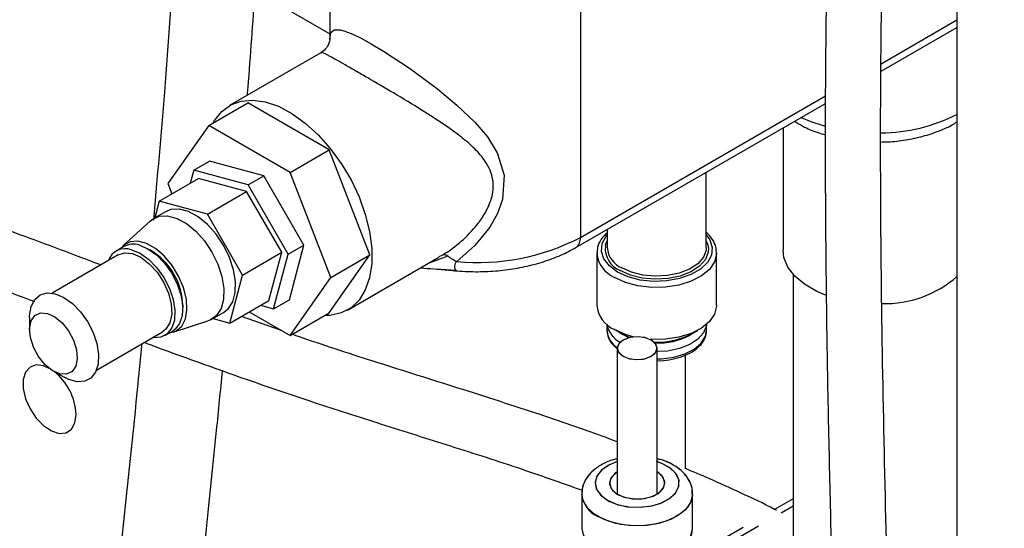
# Model space of a CAD drawing. Header units: inches. Extents: x 0.6 to 33.8, y 0 to 21.7.
# Tile 122 of 169: x 29.829 to 30.939, y 12.037 to 12.61. Entities that reach past the tile are written whole.
import ezdxf

# ---------------------------------------------------------------- set-up
doc = ezdxf.new("R2010")
doc.units = ezdxf.units.IN
doc.header["$MEASUREMENT"] = 0

msp = doc.modelspace()

# ---------------------------------------------------------------- linework, layer by layer
at = {"color": 7, "linetype": 'Continuous'}
for p, q in [((30.8861, 13.4921), (30.8861, 9.8821)), ((29.7216, 12.858), (30.1785, 12.5942)), ((30.1785, 12.725), (30.1785, 12.5877)), ((30.4612, 12.6574), (30.4612, 12.3645)), ((30.8004, 12.5603), (30.8861, 12.6097)), ((30.8004, 12.5518), (30.8861, 12.6013)), ((30.1685, 12.5727), (30.0654, 12.5132)), ((30.4612, 12.3645), (30.7377, 12.5241)), ((30.0419, 12.4908), (30.0861, 12.5163)), ((30.1779, 12.4632), (30.0861, 12.5163)), ((30.4561, 12.353), (30.7376, 12.5156)), ((30.0419, 12.4908), (29.9959, 12.4254)), ((30.1337, 12.4377), (30.0419, 12.4908)), ((30.6899, 12.488), (30.6899, 12.3504)), ((30.1337, 12.4377), (30.1779, 12.4632)), ((30.2238, 12.3449), (30.1779, 12.4632)), ((30.025, 12.4403), (30.0427, 12.4505)), ((30.1043, 12.434), (30.0427, 12.4505)), ((29.9862, 12.4054), (30.0304, 12.4309)), ((30.025, 12.4403), (30.0211, 12.4255)), ((30.0866, 12.4238), (30.025, 12.4403)), ((30.0846, 12.4164), (30.0304, 12.4309)), ((30.0866, 12.4238), (30.1043, 12.434)), ((30.1494, 12.3559), (30.1043, 12.434)), ((30.1797, 12.3194), (30.1337, 12.4377)), ((30.6033, 12.353), (30.6033, 12.438)), ((29.9959, 12.4254), (30.0005, 12.4137)), ((30.1317, 12.3457), (30.0866, 12.4238)), ((30.0405, 12.3909), (30.0846, 12.4164)), ((30.1243, 12.3477), (30.0846, 12.4164)), ((29.9862, 12.4054), (29.9812, 12.3866)), ((30.0405, 12.3909), (29.9862, 12.4054)), ((29.9931, 12.3935), (29.9799, 12.3858)), ((30.0801, 12.3221), (30.0405, 12.3909)), ((29.976, 12.383), (29.9456, 12.3554)), ((30.4916, 12.3735), (30.4916, 12.353)), ((29.9463, 12.3542), (29.9374, 12.3491)), ((30.1317, 12.3457), (30.1494, 12.3559)), ((30.1329, 12.2943), (30.1494, 12.3559)), ((30.6057, 12.3521), (30.6055, 12.3483)), ((29.9399, 12.3448), (29.8652, 12.3016)), ((30.0801, 12.3221), (30.1243, 12.3477)), ((30.1098, 12.2934), (30.1243, 12.3477)), ((30.1152, 12.2841), (30.1317, 12.3457)), ((30.1779, 12.2795), (30.2238, 12.3449)), ((30.1797, 12.3194), (30.2238, 12.3449)), ((30.1985, 12.2826), (30.3017, 12.3422)), ((30.3116, 12.3435), (30.2896, 12.3352)), ((30.3055, 12.3444), (30.3015, 12.3425)), ((30.4799, 12.347), (30.4799, 12.2882)), ((30.6149, 12.2882), (30.6149, 12.347)), ((30.0656, 12.2679), (30.0801, 12.3221)), ((30.1337, 12.254), (30.1797, 12.3194)), ((30.3208, 12.3272), (30.2991, 12.3287)), ((30.2996, 12.3286), (30.3219, 12.3268)), ((30.3208, 12.3272), (30.3217, 12.3271)), ((30.7012, 12.3231), (30.7012, 11.9639)), ((30.0656, 12.2679), (30.1098, 12.2934)), ((30.1004, 12.288), (30.1152, 12.2841)), ((30.1152, 12.2841), (30.1329, 12.2943)), ((30.0455, 12.2722), (30.0587, 12.2798)), ((30.1241, 12.2596), (30.0788, 12.2755)), ((30.0876, 12.2806), (30.1337, 12.254)), ((30.1337, 12.254), (30.1779, 12.2795)), ((29.8399, 12.2742), (29.8399, 12.2604)), ((30.0019, 12.2577), (30.0411, 12.2703)), ((30.0468, 12.273), (30.0656, 12.2679)), ((30.4912, 12.2667), (30.4912, 12.2601)), ((30.6037, 12.2601), (30.6037, 12.2667)), ((29.9152, 12.215), (29.9899, 12.2582)), ((29.9924, 12.2538), (30.0013, 12.2589)), ((30.5063, 12.2565), (30.5013, 12.2598)), ((30.5063, 12.2565), (30.5098, 12.2545)), ((30.5168, 12.2517), (30.5063, 12.2565)), ((30.5159, 12.2514), (30.5098, 12.2545)), ((30.585, 12.2545), (30.5885, 12.2565)), ((30.5028, 12.2397), (30.5028, 12.0751)), ((30.5028, 12.2397), (30.5028, 12.0751)), ((30.5478, 12.0751), (30.5478, 12.2397)), ((30.5478, 12.0751), (30.5478, 12.2397)), ((30.5798, 12.1035), (30.5798, 12.232)), ((29.8668, 12.2137), (29.8788, 12.2068)), ((30.5494, 12.0991), (30.5478, 12.1001)), ((30.4628, 12.0753), (30.4628, 12.0365)), ((30.4628, 12.0753), (30.4628, 12.0365)), ((30.5878, 12.0365), (30.5878, 12.0753)), ((30.5878, 12.0365), (30.5878, 12.0753)), ((30.7012, 12.0699), (30.6803, 12.0579)), ((30.7012, 12.0615), (30.6876, 12.0537)), ((30.6448, 12.0374), (30.5872, 12.0042)), ((30.6621, 12.0389), (30.5997, 12.0029))]:
    msp.add_line(p, q, dxfattribs=at)
at = {"color": 7, "linetype": 'Continuous', "flags": 128}
for points in [[(30.1785, 12.5877), (30.1785, 12.5884), (30.1798, 12.5955), (30.1835, 12.5985), (30.1904, 12.5985), (30.1943, 12.5975), (30.2025, 12.5945), (30.2131, 12.5895), (30.2251, 12.5829), (30.2393, 12.5745), (30.2683, 12.5554), (30.3, 12.532), (30.322, 12.5137), (30.3422, 12.4943), (30.3563, 12.4778), (30.3675, 12.46), (30.3754, 12.4348), (30.3733, 12.4074), (30.3676, 12.3916), (30.359, 12.3762), (30.3423, 12.3553), (30.3218, 12.3373), (30.3218, 12.3373)], [(30.047, 12.4937), (30.0486, 12.4965), (30.0567, 12.5066), (30.0668, 12.5139), (30.0785, 12.5182), (30.0916, 12.5194), (30.1058, 12.5174), (30.1206, 12.5124), (30.1358, 12.5043), (30.1508, 12.4935), (30.1654, 12.4803), (30.1791, 12.4649), (30.1915, 12.4477), (30.2025, 12.4293), (30.2116, 12.4101), (30.2186, 12.3905), (30.2234, 12.3711), (30.2258, 12.3525), (30.2258, 12.335), (30.2234, 12.3191), (30.2186, 12.3053), (30.2116, 12.2939), (30.2025, 12.2851), (30.1915, 12.2793), (30.1791, 12.2766), (30.1725, 12.2764)], [(30.7103, 12.4998), (30.7212, 12.4952), (30.7373, 12.4899)], [(29.976, 12.383), (29.978, 12.3846), (29.9861, 12.3883), (29.9955, 12.3887), (30.0059, 12.3859), (30.0167, 12.3801), (30.0273, 12.3715), (30.037, 12.3606), (30.0455, 12.348), (30.0522, 12.3343), (30.0567, 12.3204), (30.0589, 12.307), (30.0586, 12.2947), (30.0558, 12.2843), (30.0507, 12.2763), (30.0435, 12.2712), (30.0411, 12.2703)], [(30.0587, 12.2798), (30.0639, 12.284), (30.0691, 12.292), (30.0718, 12.3024), (30.0722, 12.3147), (30.07, 12.3281), (30.0654, 12.342), (30.0587, 12.3556), (30.0503, 12.3682), (30.0405, 12.3791), (30.03, 12.3877), (30.0192, 12.3936), (30.0088, 12.3964), (29.9993, 12.3959), (29.9931, 12.3935)], [(30.5032, 12.3255), (30.4939, 12.3323), (30.4877, 12.3403), (30.485, 12.3488), (30.4859, 12.3575), (30.4904, 12.3658), (30.4916, 12.3673)], [(30.6033, 12.3673), (30.6072, 12.3618), (30.6099, 12.3532), (30.609, 12.3445), (30.6045, 12.3362), (30.5967, 12.3287), (30.586, 12.3226), (30.5731, 12.3181), (30.5587, 12.3155), (30.5436, 12.3149), (30.5288, 12.3165), (30.515, 12.3201), (30.5032, 12.3255)], [(29.9977, 12.2569), (30.0051, 12.2591), (30.0115, 12.2645), (30.0156, 12.2726), (30.0174, 12.283), (30.0167, 12.295), (30.0135, 12.3079), (30.008, 12.3208), (30.0006, 12.333), (29.9917, 12.3436), (29.9819, 12.352), (29.9719, 12.3577), (29.9621, 12.3603), (29.9534, 12.3597), (29.9461, 12.3558), (29.9427, 12.3521)], [(29.9637, 12.3558), (29.9734, 12.3517), (29.9831, 12.3448), (29.9922, 12.3355), (30.0001, 12.3244), (30.0064, 12.3122), (30.0106, 12.2996), (30.0126, 12.2875), (30.0121, 12.2765), (30.0091, 12.2675), (30.004, 12.2609), (30.0013, 12.2589)], [(30.4894, 12.3545), (30.4905, 12.3583), (30.4916, 12.3607)], [(30.6033, 12.353), (30.603, 12.35), (30.6, 12.3421), (30.5936, 12.3349), (30.5844, 12.3288), (30.5728, 12.3243), (30.5596, 12.3215), (30.5457, 12.3208), (30.5318, 12.322), (30.519, 12.3253), (30.5079, 12.3302)], [(30.6033, 12.3607), (30.605, 12.3563), (30.6057, 12.3521)], [(29.9399, 12.3448), (29.9469, 12.347), (29.9558, 12.3462)], [(29.9549, 12.3506), (29.9645, 12.3466), (29.9742, 12.3397), (29.9833, 12.3304), (29.9913, 12.3193), (29.9976, 12.3071), (30.0018, 12.2945), (30.0037, 12.2824), (30.0032, 12.2714), (30.0003, 12.2624), (29.9952, 12.2557), (29.9881, 12.252), (29.9796, 12.2514), (29.9785, 12.2515)], [(29.9558, 12.3462), (29.9653, 12.3421), (29.9749, 12.3349), (29.9836, 12.3253), (29.991, 12.3139), (29.9965, 12.3016), (29.9996, 12.2893), (30.0002, 12.2779), (29.9981, 12.2682), (29.9936, 12.261), (29.9899, 12.2582)], [(30.6149, 12.3456), (30.6126, 12.3369), (30.6068, 12.3285), (30.5978, 12.3211), (30.5861, 12.3151), (30.5723, 12.3108), (30.5572, 12.3084), (30.5415, 12.3082), (30.5262, 12.31), (30.512, 12.3138), (30.4997, 12.3194)], [(30.6055, 12.3483), (30.6055, 12.3478), (30.6023, 12.3396), (30.5956, 12.3321), (30.586, 12.3258), (30.5739, 12.321), (30.5601, 12.3181), (30.5456, 12.3174), (30.5311, 12.3187), (30.5177, 12.322), (30.5062, 12.3272)], [(30.6149, 12.347), (30.6149, 12.3459), (30.6149, 12.3456)], [(30.7377, 12.2995), (30.7278, 12.3037), (30.7141, 12.3117), (30.7032, 12.3209), (30.6953, 12.3311), (30.6909, 12.342), (30.6899, 12.3504)], [(29.8399, 12.2742), (29.8399, 12.2765), (29.8417, 12.2866), (29.8457, 12.2945), (29.8519, 12.2997), (29.8597, 12.3019), (29.8687, 12.3009)], [(29.8687, 12.3009), (29.8784, 12.2969), (29.8881, 12.29), (29.8972, 12.2807), (29.9051, 12.2696), (29.9114, 12.2574), (29.9156, 12.2448), (29.9176, 12.2326), (29.9171, 12.2217), (29.9141, 12.2126), (29.909, 12.206), (29.902, 12.2023), (29.8935, 12.2017), (29.8841, 12.2042), (29.8788, 12.2068)], [(30.6149, 12.2882), (30.6149, 12.2871), (30.6126, 12.2781), (30.6068, 12.2697), (30.5978, 12.2623), (30.5861, 12.2563), (30.5723, 12.252), (30.5572, 12.2497), (30.5415, 12.2494), (30.54, 12.2495)], [(29.8599, 12.2789), (29.8682, 12.2751), (29.8765, 12.2683), (29.8838, 12.2592), (29.8894, 12.2487), (29.8928, 12.2379), (29.8937, 12.2277), (29.892, 12.2192), (29.8878, 12.2132), (29.8815, 12.2103), (29.8738, 12.2108), (29.8654, 12.2146), (29.8572, 12.2214), (29.8499, 12.2304), (29.8442, 12.2409), (29.8408, 12.2518), (29.8399, 12.262), (29.8417, 12.2705), (29.8459, 12.2765), (29.8522, 12.2794), (29.8599, 12.2789)], [(30.6036, 12.2666), (30.6034, 12.2651), (30.6003, 12.2571), (30.5939, 12.2499), (30.5846, 12.2438), (30.573, 12.2392), (30.5597, 12.2364), (30.5478, 12.2357)], [(30.5209, 12.2524), (30.512, 12.2551), (30.4997, 12.2607)], [(30.5094, 12.2305), (30.5167, 12.2277), (30.5253, 12.2267), (30.5339, 12.2277), (30.5412, 12.2305), (30.5461, 12.2347), (30.5478, 12.2397), (30.5461, 12.2446), (30.5412, 12.2488), (30.5339, 12.2517), (30.5253, 12.2526), (30.5167, 12.2517), (30.5094, 12.2488), (30.5045, 12.2446), (30.5028, 12.2397), (30.5045, 12.2347), (30.5094, 12.2305)], [(30.5426, 12.248), (30.5358, 12.2511), (30.5274, 12.2526), (30.5187, 12.2521), (30.5109, 12.2496), (30.5054, 12.2457), (30.5029, 12.2409), (30.5038, 12.2358), (30.508, 12.2314), (30.5148, 12.2282), (30.5232, 12.2267), (30.532, 12.2272), (30.5397, 12.2297), (30.5452, 12.2336), (30.5477, 12.2385), (30.5468, 12.2435), (30.5426, 12.248)], [(30.5478, 12.2276), (30.5527, 12.2278), (30.5665, 12.2295), (30.579, 12.2332), (30.5896, 12.2386), (30.5975, 12.2454), (30.6023, 12.253), (30.6037, 12.2601)], [(29.8621, 12.2169), (29.8557, 12.2197), (29.8474, 12.2208), (29.8404, 12.2184), (29.8354, 12.2127), (29.8328, 12.2044), (29.8328, 12.1941), (29.8354, 12.1827), (29.8404, 12.1713), (29.8474, 12.1608), (29.8557, 12.1523), (29.8646, 12.1464), (29.8734, 12.1436), (29.8811, 12.1443), (29.8872, 12.1484), (29.891, 12.1554), (29.8924, 12.1649), (29.8924, 12.1649)], [(30.5028, 12.1117), (30.4926, 12.1074), (30.4845, 12.1016), (30.4795, 12.0947), (30.4778, 12.0873), (30.4797, 12.0799), (30.485, 12.0731), (30.4932, 12.0673), (30.5039, 12.0631), (30.5161, 12.0607), (30.529, 12.0602), (30.5417, 12.0618), (30.5531, 12.0653), (30.5625, 12.0705), (30.5691, 12.0769), (30.5724, 12.0841), (30.5723, 12.0916), (30.5687, 12.0988), (30.5619, 12.1051), (30.5619, 12.1051)], [(30.5028, 12.1117), (30.4941, 12.1082), (30.4856, 12.1026), (30.48, 12.0959), (30.4778, 12.0885), (30.4792, 12.0811), (30.4839, 12.0741), (30.4917, 12.0682)], [(30.4917, 12.0682), (30.502, 12.0637), (30.5141, 12.0609), (30.5269, 12.0602), (30.5397, 12.0614), (30.5514, 12.0646), (30.5611, 12.0696), (30.5682, 12.0758), (30.5721, 12.0829), (30.5726, 12.0904), (30.5695, 12.0976), (30.5632, 12.1041), (30.554, 12.1094), (30.5478, 12.1117)], [(30.5619, 12.1051), (30.5523, 12.1101), (30.5471, 12.1119)], [(30.5028, 12.1001), (30.5015, 12.0992), (30.496, 12.0938), (30.4941, 12.0877), (30.4959, 12.0815), (30.5013, 12.0761), (30.5096, 12.072), (30.5197, 12.0698), (30.5306, 12.0698), (30.5408, 12.0719), (30.5492, 12.0759), (30.5546, 12.0813), (30.5566, 12.0875), (30.5547, 12.0937), (30.5494, 12.0991)], [(30.5028, 12.1001), (30.4997, 12.0979), (30.4951, 12.0922), (30.4942, 12.086), (30.497, 12.08), (30.5032, 12.0748)], [(30.5032, 12.0748), (30.5121, 12.0712), (30.5226, 12.0696), (30.5334, 12.0702), (30.5432, 12.0728), (30.5509, 12.0772), (30.5555, 12.0829), (30.5565, 12.0891), (30.5536, 12.0952), (30.5478, 12.1001)], [(30.5878, 12.0752), (30.5878, 12.0742), (30.5855, 12.0656), (30.5797, 12.0575), (30.5708, 12.0506), (30.5592, 12.045), (30.5456, 12.0412), (30.5309, 12.0394), (30.5158, 12.0397), (30.5013, 12.042), (30.4882, 12.0463), (30.4772, 12.0523), (30.4691, 12.0596), (30.4642, 12.0678), (30.4628, 12.0749)], [(30.5878, 12.075), (30.5868, 12.0688), (30.5823, 12.0605), (30.5745, 12.0531), (30.5639, 12.0469), (30.551, 12.0424), (30.5366, 12.0398), (30.5215, 12.0393), (30.5067, 12.0409), (30.493, 12.0445), (30.4811, 12.0498)], [(30.4628, 12.0365), (30.4642, 12.029), (30.4691, 12.0208), (30.4772, 12.0135), (30.4882, 12.0075), (30.5013, 12.0032), (30.5158, 12.0009), (30.5309, 12.0006), (30.5456, 12.0024), (30.5592, 12.0062), (30.5708, 12.0118), (30.5797, 12.0188), (30.5855, 12.0268), (30.5878, 12.0354), (30.5878, 12.0365)], [(30.4811, 12.011), (30.493, 12.0057), (30.5067, 12.0021), (30.5215, 12.0005), (30.5366, 12.0011), (30.551, 12.0036), (30.5639, 12.0081), (30.5745, 12.0143), (30.5823, 12.0217), (30.5868, 12.03), (30.5878, 12.0365)]]:
    msp.add_lwpolyline(points, dxfattribs=at)
at = {"color": 7, "linetype": 'Continuous'}
for centre, radius, start, end in [((30.7992, 12.6755), 0.193, 270.3633, 296.7579), ((30.3461, 12.5842), 0.248, 264.3663, 297.6524), ((30.4493, 12.3629), 0.012, 304.0383, 7.2576), ((29.9568, 12.3351), 0.0218, 71.4117, 118.8002), ((30.5163, 12.3522), 0.027, 175.1549, 247.9573), ((30.5184, 12.355), 0.0269, 184.2066, 247.1136), ((29.948, 12.3311), 0.0207, 70.5558, 160.1426), ((29.938, 12.2859), 0.0747, 0.2561, 59.7385), ((30.5128, 12.3498), 0.0331, 185.332, 246.5626), ((30.8041, 12.4153), 0.1255, 268.8628, 310.7838), ((30.5128, 12.2909), 0.033, 184.6956, 246.6246), ((30.5192, 12.2713), 0.0283, 189.3812, 242.0581), ((30.5162, 12.2615), 0.0251, 183.2073, 237.8388), ((30.5489, 12.3287), 0.0822, 266.7819, 302.9742), ((30.5487, 12.3227), 0.0773, 267.5444, 297.9959), ((29.8266, 12.1617), 0.0659, 2.755, 51.7425), ((30.493, 12.0777), 0.0303, 184.2014, 246.8872)]:
    msp.add_arc(centre, radius, start, end, dxfattribs=at)
for points, knots in [([(29.8813, 9.2409), (29.8814, 9.241), (29.8888, 9.2447), (29.9049, 9.2509), (29.9307, 9.2594), (29.9601, 9.267), (29.994, 9.2738), (30.0325, 9.2797), (30.076, 9.2848), (30.1202, 9.289), (30.163, 9.2926), (30.2036, 9.2961), (30.2427, 9.2998), (30.2794, 9.3041), (30.3122, 9.3089), (30.34, 9.3142), (30.3634, 9.3194), (30.3854, 9.325), (30.4082, 9.3317), (30.4341, 9.3405), (30.4628, 9.3521), (30.4932, 9.3666), (30.5219, 9.3831), (30.547, 9.4002), (30.571, 9.4192), (30.5952, 9.4414), (30.6195, 9.4681), (30.6411, 9.4964), (30.6607, 9.5265), (30.6798, 9.5607), (30.6991, 9.6023), (30.7157, 9.6455), (30.7294, 9.6874), (30.7399, 9.7232), (30.7488, 9.7567), (30.756, 9.786), (30.7616, 9.8107), (30.766, 9.8315), (30.77, 9.8508), (30.7748, 9.8754), (30.7807, 9.9081), (30.7876, 9.9501), (30.7946, 9.9978), (30.8043, 10.0735), (30.8148, 10.1761), (30.824, 10.3045), (30.8309, 10.4461), (30.835, 10.6005), (30.8364, 10.767), (30.8355, 10.9312), (30.8331, 11.0861), (30.8298, 11.2326), (30.826, 11.3723), (30.8217, 11.5161), (30.817, 11.6664), (30.812, 11.8238), (30.807, 11.9976), (30.8026, 12.1853), (30.7998, 12.3829), (30.7998, 12.5759), (30.8033, 12.7561), (30.8108, 12.9225), (30.8223, 13.0755), (30.8397, 13.2215), (30.8625, 13.3626), (30.8837, 13.4785), (30.9003, 13.5714), (30.9121, 13.6417), (30.9229, 13.714), (30.932, 13.7908), (30.9381, 13.8697), (30.9402, 13.9516), (30.9376, 14.0363), (30.9305, 14.1104), (30.9215, 14.1711), (30.9134, 14.216), (30.9033, 14.263), (30.8911, 14.3123), (30.8764, 14.3641), (30.8593, 14.4185), (30.8459, 14.4557), (30.839, 14.4747)], [0, 0, 0, 0, 0.000064, 0.005783, 0.01152, 0.017845, 0.025106, 0.033324, 0.04245, 0.051753, 0.060142, 0.068338, 0.07629, 0.083955, 0.09091, 0.096765, 0.101666, 0.106051, 0.111103, 0.116859, 0.123617, 0.131256, 0.139044, 0.145763, 0.15165, 0.159554, 0.167747, 0.175553, 0.182976, 0.191148, 0.200776, 0.211908, 0.219532, 0.227159, 0.233865, 0.23962, 0.244399, 0.248182, 0.25161, 0.255416, 0.262179, 0.269919, 0.278663, 0.288138, 0.3105, 0.332372, 0.353651, 0.381392, 0.408261, 0.434229, 0.459992, 0.481731, 0.503316, 0.525587, 0.549012, 0.573513, 0.598994, 0.630095, 0.661237, 0.691724, 0.721373, 0.747452, 0.772573, 0.797275, 0.822006, 0.846755, 0.859129, 0.871501, 0.883878, 0.896825, 0.910755, 0.923127, 0.936247, 0.950229, 0.956535, 0.963056, 0.969821, 0.976858, 0.984205, 0.991904, 1, 1, 1, 1]), ([(30.7804, 14.4532), (30.786, 14.4377), (30.7968, 14.4078), (30.8109, 14.3644), (30.823, 14.3237), (30.8333, 14.2856), (30.842, 14.25), (30.8522, 14.2035), (30.862, 14.1488), (30.8697, 14.0897), (30.874, 14.0404), (30.8762, 13.9979), (30.8771, 13.9583), (30.8768, 13.9191), (30.8755, 13.8799), (30.8731, 13.8405), (30.8678, 13.7772), (30.8571, 13.6923), (30.8354, 13.561), (30.8063, 13.4058), (30.7769, 13.2277), (30.7568, 13.0489), (30.7452, 12.8708), (30.739, 12.6886), (30.7372, 12.5243), (30.7376, 12.3795), (30.739, 12.2564), (30.7413, 12.136), (30.744, 12.0201), (30.747, 11.9087), (30.7505, 11.7911), (30.7546, 11.6622), (30.7591, 11.5176), (30.7637, 11.3637), (30.7683, 11.1935), (30.772, 11.0101), (30.774, 10.8169), (30.7732, 10.6589), (30.7707, 10.5359), (30.768, 10.4474), (30.7642, 10.36), (30.7593, 10.2757), (30.7534, 10.1968), (30.7468, 10.1252), (30.7397, 10.0612), (30.7324, 10.0044), (30.725, 9.9545), (30.718, 9.9124), (30.7108, 9.8737), (30.7029, 9.8347), (30.6929, 9.7905), (30.6806, 9.7426), (30.6648, 9.689), (30.6446, 9.6328), (30.6188, 9.5774), (30.589, 9.5296), (30.5572, 9.4913), (30.5293, 9.4656), (30.5057, 9.4476), (30.4857, 9.4343), (30.4631, 9.4215), (30.4402, 9.4104), (30.4193, 9.4018), (30.3973, 9.3938), (30.3715, 9.3859), (30.3394, 9.3778), (30.3009, 9.3702), (30.2542, 9.3637), (30.1989, 9.3583), (30.1391, 9.3534), (30.0777, 9.3479), (30.0174, 9.341), (29.9641, 9.3319), (29.9223, 9.3222), (29.9, 9.3149), (29.8903, 9.3117)], [0, 0, 0, 0, 0.006693, 0.012961, 0.018842, 0.024369, 0.02957, 0.03447, 0.044925, 0.053978, 0.061426, 0.067828, 0.074114, 0.080498, 0.086996, 0.093622, 0.100387, 0.119452, 0.138311, 0.171226, 0.204039, 0.233469, 0.263134, 0.292798, 0.322564, 0.342421, 0.362174, 0.381317, 0.399665, 0.417157, 0.434109, 0.455386, 0.478268, 0.502705, 0.528622, 0.559536, 0.590836, 0.622345, 0.637218, 0.652075, 0.666896, 0.681632, 0.695499, 0.708169, 0.719678, 0.730063, 0.739362, 0.747609, 0.754049, 0.761762, 0.770727, 0.780886, 0.791686, 0.805582, 0.819524, 0.833148, 0.845529, 0.856814, 0.862037, 0.868037, 0.874869, 0.881355, 0.886799, 0.891228, 0.89819, 0.905685, 0.91386, 0.924285, 0.935971, 0.948604, 0.961243, 0.973632, 0.985607, 0.993752, 1, 1, 1, 1]), ([(30.0037, 12.6951), (30.0036, 12.6936), (30.002, 12.6658), (29.9981, 12.6102), (29.9906, 12.5083), (29.9838, 12.4323), (29.9795, 12.3841)], [0, 0, 0, 0, 0.0145198, 0.2702176, 0.5377103, 1, 1, 1, 1]), ([(30.0856, 12.5249), (30.0859, 12.5278), (30.0891, 12.5672), (30.0918, 12.6065), (30.0943, 12.6428)], [0, 0, 0, 0, 0.073783, 1, 1, 1, 1]), ([(29.9204, 12.3335), (29.8899, 12.3449), (29.8246, 12.3694), (29.7233, 12.4063), (29.6162, 12.4421), (29.5069, 12.4745), (29.3963, 12.5025), (29.3046, 12.5246), (29.2319, 12.5432), (29.1782, 12.5576), (29.1231, 12.5734), (29.0672, 12.591), (29.0291, 12.6036), (29.0098, 12.611), (29.0093, 12.6112)], [0, 0, 0, 0, 0.098961, 0.212293, 0.328959, 0.447409, 0.570378, 0.695707, 0.753482, 0.813125, 0.874323, 0.936728, 0.998179, 1, 1, 1, 1]), ([(30.1785, 12.5876), (30.1785, 12.5877), (30.1785, 12.5879), (30.1784, 12.5859), (30.1769, 12.5811), (30.1731, 12.5756), (30.1696, 12.5737), (30.1683, 12.573)], [0, 0, 0, 0, 0.093763, 0.328188, 0.563694, 0.840687, 1, 1, 1, 1]), ([(30.3055, 12.3444), (30.3057, 12.3446), (30.3132, 12.3492), (30.3274, 12.3597), (30.3432, 12.3761), (30.3542, 12.392), (30.3615, 12.4076), (30.3635, 12.4206), (30.3618, 12.4356), (30.3557, 12.4493), (30.3424, 12.4646), (30.3263, 12.4785), (30.3063, 12.4928), (30.2805, 12.5094), (30.2511, 12.527), (30.2253, 12.542), (30.2075, 12.5523), (30.1957, 12.5591), (30.186, 12.5647), (30.1796, 12.5682), (30.174, 12.5711), (30.17, 12.573), (30.1691, 12.5726), (30.1687, 12.5724)], [0, 0, 0, 0, 0.002003, 0.063188, 0.125843, 0.163993, 0.203119, 0.254058, 0.265475, 0.327825, 0.377607, 0.428713, 0.490955, 0.554764, 0.6388, 0.716138, 0.755945, 0.797256, 0.837439, 0.878853, 0.902483, 0.957843, 1, 1, 1, 1]), ([(28.9985, 12.5463), (29, 12.5457), (29.0233, 12.537), (29.0676, 12.5228), (29.1308, 12.5036), (29.1921, 12.4867), (29.2511, 12.4714), (29.3293, 12.4519), (29.4255, 12.4288), (29.54, 12.3978), (29.6511, 12.3626), (29.7526, 12.327), (29.8169, 12.303), (29.8453, 12.2923)], [0, 0, 0, 0, 0.00548, 0.080673, 0.155204, 0.227854, 0.298159, 0.366053, 0.507067, 0.643014, 0.775301, 0.900404, 1, 1, 1, 1]), ([(30.7029, 12.4955), (30.7059, 12.4936), (30.714, 12.4886), (30.7257, 12.4836), (30.7348, 12.481), (30.7375, 12.4803)], [0, 0, 0, 0, 0.296972, 0.784393, 1, 1, 1, 1]), ([(30.8003, 12.4721), (30.8029, 12.4721), (30.8123, 12.4722), (30.8284, 12.4742), (30.8479, 12.4783), (30.8661, 12.4845), (30.879, 12.4901), (30.885, 12.4942), (30.8861, 12.4949)], [0, 0, 0, 0, 0.082282, 0.29739, 0.513359, 0.730881, 0.950547, 1, 1, 1, 1]), ([(30.4916, 12.3702), (30.4891, 12.3677), (30.4842, 12.3626), (30.4803, 12.3544), (30.4803, 12.3489), (30.4802, 12.3467)], [0, 0, 0, 0, 0.362207, 0.735018, 1, 1, 1, 1]), ([(30.6148, 12.3454), (30.6147, 12.3484), (30.6145, 12.3544), (30.6104, 12.3629), (30.6057, 12.3678), (30.6033, 12.3702)], [0, 0, 0, 0, 0.330625, 0.662245, 1, 1, 1, 1]), ([(30.3194, 12.327), (30.3234, 12.3267), (30.3349, 12.3258), (30.3541, 12.3258), (30.3767, 12.3276), (30.3987, 12.3313), (30.4197, 12.3369), (30.4392, 12.344), (30.4506, 12.3501), (30.4561, 12.353)], [0, 0, 0, 0, 0.082099, 0.235755, 0.389594, 0.543749, 0.698524, 0.854212, 1, 1, 1, 1]), ([(30.3116, 12.3435), (30.3101, 12.3442), (30.3081, 12.3451), (30.3063, 12.3448), (30.3057, 12.3445), (30.3055, 12.3444)], [0, 0, 0, 0, 0.670004, 0.877321, 1, 1, 1, 1]), ([(30.3218, 12.3373), (30.3214, 12.3374), (30.3207, 12.3375), (30.3191, 12.3383), (30.3169, 12.3397), (30.3142, 12.3417), (30.3125, 12.3428), (30.3116, 12.3435)], [0, 0, 0, 0, 0.072094, 0.15504, 0.365575, 0.646099, 1, 1, 1, 1]), ([(30.2809, 12.3302), (30.2821, 12.3301), (30.2884, 12.3296), (30.2946, 12.3291), (30.2996, 12.3286)], [0, 0, 0, 0, 0.190252, 1, 1, 1, 1]), ([(30.3218, 12.3373), (30.3215, 12.3371), (30.3207, 12.3365), (30.3197, 12.3348), (30.3191, 12.3321), (30.3194, 12.3289), (30.3203, 12.3278), (30.3208, 12.3272)], [0, 0, 0, 0, 0.072455, 0.155544, 0.365425, 0.645028, 1, 1, 1, 1]), ([(30.5028, 12.1341), (30.4916, 12.1382), (30.4628, 12.1489), (30.4028, 12.1692), (30.324, 12.1945), (30.2344, 12.2226), (30.1721, 12.2426), (30.1398, 12.254), (30.1361, 12.2554)], [0, 0, 0, 0, 0.091171, 0.23265, 0.489006, 0.736021, 0.96965, 1, 1, 1, 1]), ([(30.4915, 12.2596), (30.4916, 12.2575), (30.4918, 12.2527), (30.4956, 12.2456), (30.5001, 12.2414), (30.5024, 12.2392)], [0, 0, 0, 0, 0.2728406, 0.6370297, 1, 1, 1, 1]), ([(30.5478, 12.2256), (30.548, 12.2256), (30.5526, 12.2253), (30.5617, 12.2265), (30.5741, 12.2292), (30.5852, 12.2339), (30.5942, 12.2401), (30.6004, 12.2474), (30.6036, 12.2548), (30.6034, 12.2594), (30.6033, 12.2613)], [0, 0, 0, 0, 0.007047, 0.157477, 0.308278, 0.459887, 0.612724, 0.766239, 0.901128, 1, 1, 1, 1]), ([(29.9663, 12.2445), (29.9648, 12.2296), (29.9581, 12.1589), (29.9445, 12.0307), (29.9263, 11.8599), (29.9078, 11.6876), (29.8898, 11.5139), (29.8729, 11.34), (29.8577, 11.1659), (29.8473, 11.0261), (29.8406, 10.9213), (29.8367, 10.8508), (29.833, 10.7754), (29.8295, 10.6876), (29.8266, 10.5851), (29.8246, 10.4678), (29.8238, 10.3405), (29.8238, 10.2209), (29.8242, 10.1121), (29.8246, 10.0164), (29.8247, 9.9364), (29.8246, 9.8726), (29.8243, 9.825), (29.8237, 9.778), (29.8229, 9.7318), (29.8216, 9.6864), (29.8205, 9.6578), (29.8198, 9.6434)], [0, 0, 0, 0, 0.019822, 0.093804, 0.167254, 0.239812, 0.31124, 0.381498, 0.449002, 0.515006, 0.540508, 0.565771, 0.592666, 0.622636, 0.660262, 0.701469, 0.745955, 0.793269, 0.826088, 0.859688, 0.893881, 0.911161, 0.928559, 0.94609, 0.963792, 0.981728, 1, 1, 1, 1]), ([(29.9692, 12.2462), (29.971, 12.2455), (30.0093, 12.2312), (30.0718, 12.2088), (30.1573, 12.1794), (30.2326, 12.1552), (30.3105, 12.1308), (30.3875, 12.1063), (30.439, 12.0881), (30.4635, 12.0795)], [0, 0, 0, 0, 0.010877, 0.230442, 0.375725, 0.52836, 0.687651, 0.851477, 1, 1, 1, 1]), ([(29.9135, 9.6391), (29.9142, 9.6554), (29.9155, 9.6872), (29.9168, 9.7371), (29.9176, 9.7865), (29.9181, 9.8352), (29.9184, 9.8826), (29.9185, 9.9394), (29.9184, 10.0039), (29.9181, 10.074), (29.9179, 10.1365), (29.9177, 10.1919), (29.9175, 10.2925), (29.9178, 10.4153), (29.9198, 10.561), (29.9229, 10.6798), (29.9282, 10.81), (29.9361, 10.9505), (29.9466, 11.1003), (29.9587, 11.2467), (29.9738, 11.4104), (29.9918, 11.5898), (30.0123, 11.7826), (30.0321, 11.9679), (30.0474, 12.111), (30.0553, 12.1918), (30.0575, 12.2143)], [0, 0, 0, 0, 0.020746, 0.040551, 0.059531, 0.077743, 0.095204, 0.111907, 0.139529, 0.164499, 0.186613, 0.205684, 0.223086, 0.292775, 0.335068, 0.377588, 0.420078, 0.476995, 0.534024, 0.591191, 0.648372, 0.730283, 0.812021, 0.892043, 0.969959, 1, 1, 1, 1]), ([(30.5028, 12.1148), (30.5014, 12.1145), (30.4954, 12.1133), (30.486, 12.1091), (30.4759, 12.1025), (30.4685, 12.0944), (30.4643, 12.0857), (30.4624, 12.0788), (30.463, 12.0752), (30.463, 12.0747)], [0, 0, 0, 0, 0.063058, 0.262883, 0.467431, 0.644528, 0.8111, 0.972459, 1, 1, 1, 1]), ([(30.5028, 12.1148), (30.5008, 12.1143), (30.4943, 12.1129), (30.4845, 12.1083), (30.4747, 12.1014), (30.4678, 12.0932), (30.4636, 12.0845), (30.4631, 12.0784), (30.4629, 12.0755)], [0, 0, 0, 0, 0.0896483, 0.2930806, 0.5013883, 0.6794291, 0.8473803, 1, 1, 1, 1]), ([(30.5874, 12.0751), (30.5875, 12.0773), (30.5875, 12.0827), (30.5842, 12.0909), (30.5784, 12.0988), (30.5716, 12.1047), (30.5631, 12.1097), (30.5555, 12.1132), (30.5495, 12.1144), (30.5478, 12.1148)], [0, 0, 0, 0, 0.1140298, 0.2822236, 0.4513114, 0.6193519, 0.730028, 0.9267409, 1, 1, 1, 1]), ([(30.5874, 12.0749), (30.5876, 12.076), (30.588, 12.0805), (30.5855, 12.088), (30.5805, 12.0964), (30.573, 12.1038), (30.5631, 12.1098), (30.5544, 12.1136), (30.5489, 12.1146), (30.5478, 12.1148)], [0, 0, 0, 0, 0.061844, 0.230773, 0.397608, 0.57161, 0.757411, 0.951964, 1, 1, 1, 1]), ([(30.6825, 12.0567), (30.6818, 12.0571), (30.6684, 12.0642), (30.643, 12.0761), (30.6095, 12.0915), (30.5886, 12.1002), (30.5798, 12.1038)], [0, 0, 0, 0, 0.0210843, 0.3877149, 0.741882, 1, 1, 1, 1])]:
    msp.add_open_spline(points, degree=3, knots=knots, dxfattribs=at)

doc.saveas('drawing.dxf')
